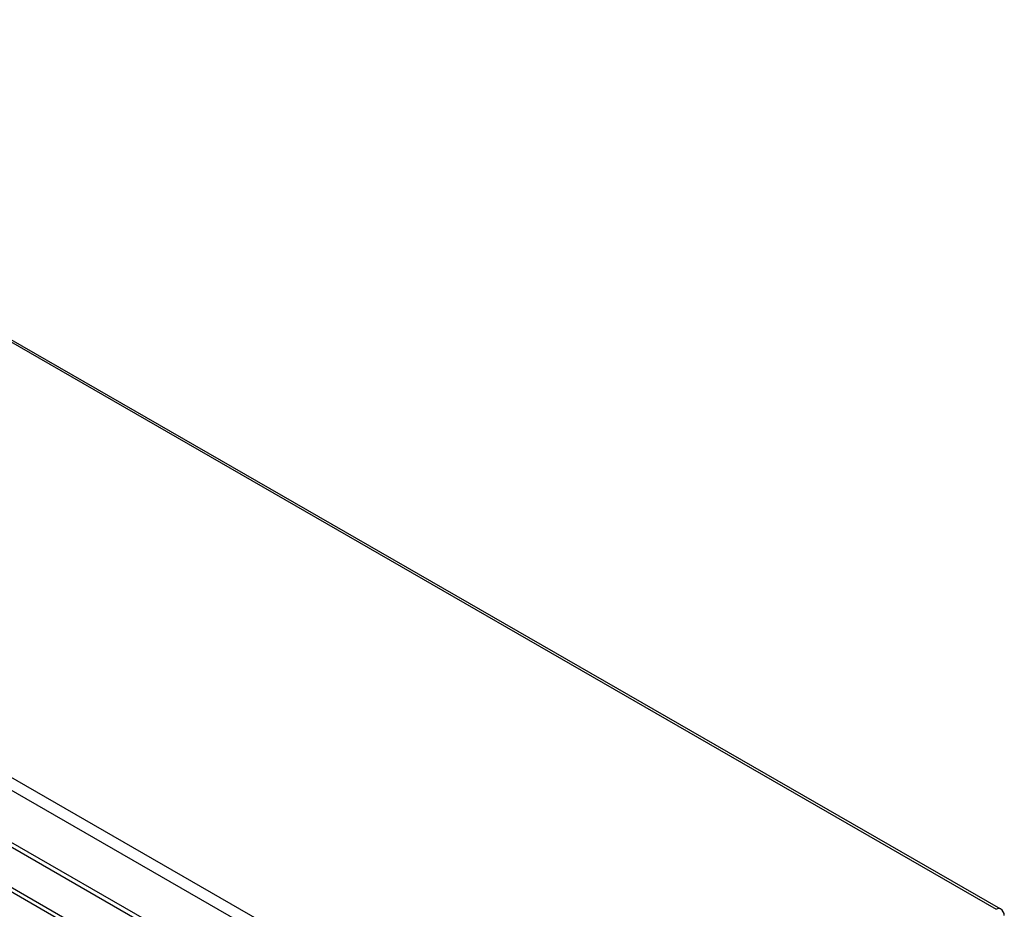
# Model space of a CAD drawing. Header units: inches. Extents: x 13 to 154, y 13 to 90.
# Tile 53 of 53: x 143 to 154, y 63 to 73. Entities that reach past the tile are written whole.
import ezdxf

# ---------------------------------------------------------------- set-up
doc = ezdxf.new("R2010")
doc.units = ezdxf.units.IN
doc.header["$MEASUREMENT"] = 0
doc.layers.add('Visible Edges(ANSI)', color=7, linetype='Continuous', lineweight=25)
doc.layers.add('Visible Tangent Edges(ANSI)', color=7, linetype='Continuous', lineweight=25)

msp = doc.modelspace()

# ---------------------------------------------------------------- linework, layer by layer
at = {"layer": 'Visible Edges(ANSI)'}
for p, q in [((137.043, 72.525), (153.895, 62.821)), ((132.602, 69.06), (148.57, 59.864)), ((148.607, 59.886), (132.639, 69.081))]:
    msp.add_line(p, q, dxfattribs=at)
msp.add_arc((153.853, 62.748), 0.084, 0, 60.064, dxfattribs=at)
at = {"layer": 'Visible Tangent Edges(ANSI)'}
for p, q in [((153.853, 62.816), (137.002, 72.521)), ((149.729, 60.442), (132.878, 70.146)), ((132.818, 70.043), (149.67, 60.339)), ((149.176, 60.052), (133.312, 69.188)), ((133.334, 69.125), (149.111, 60.04))]:
    msp.add_line(p, q, dxfattribs=at)
msp.add_ellipse((153.853, 62.748), major_axis=(0.0419, 0.0728), ratio=0.578093, start_param=0, end_param=0.783464, dxfattribs=at)

doc.saveas('drawing.dxf')
